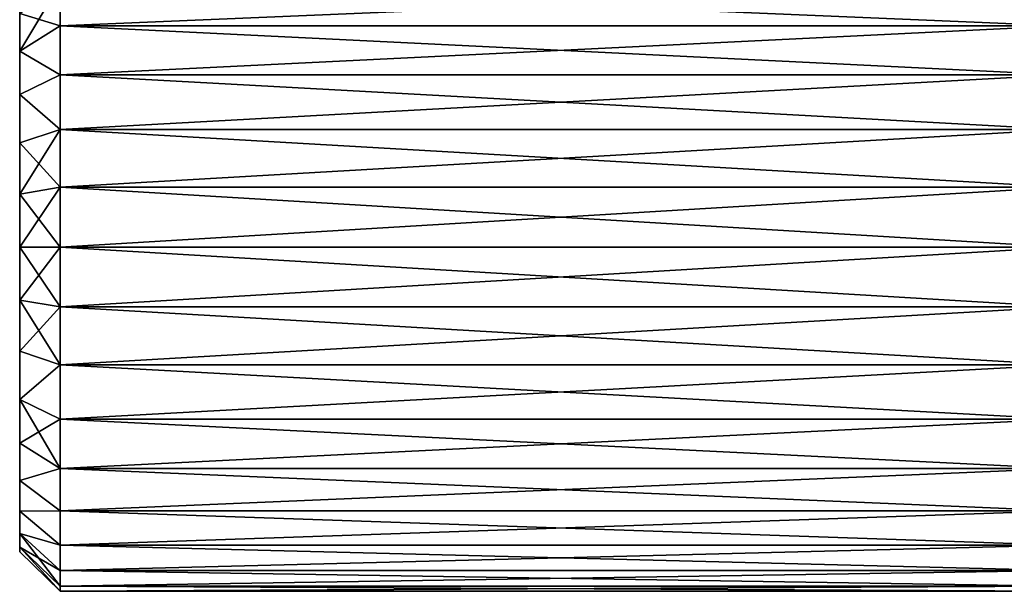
# Model space of a CAD drawing. Extents: x -0.5 to 26.9, y -0.4 to 1.1.
# Tile 2 of 111: x -0.3954 to -0.3408, y -0.398 to -0.3663. Entities that reach past the tile are written whole.
import ezdxf

# ---------------------------------------------------------------- set-up
doc = ezdxf.new("R2010")
doc.units = 0
doc.layers.get('0').update_dxf_attribs({"color": 13, "linetype": 'CONTINUOUS'})

# ---------------------------------------------------------------- blocks, each defined once
blk = doc.blocks.new('GROUP5_1')
for p, q in [((-0.395429, -0.378911, 0.640581), (-0.395429, -0.361982, 0.640581)), ((-0.395429, -0.378911, 0.640581), (-0.395429, -0.362239, 0.63767)), ((-0.395429, -0.378911, 0.640581), (-0.395429, -0.362239, 0.643492)), ((-0.395429, -0.378911, 0.640581), (-0.395429, -0.363003, 0.634848)), ((-0.395429, -0.378911, 0.640581), (-0.395429, -0.363003, 0.646315)), ((-0.395429, -0.378911, 0.640581), (-0.395429, -0.36425, 0.632199)), ((-0.395429, -0.378911, 0.640581), (-0.395429, -0.36425, 0.648963)), ((-0.393187, -0.364266, 0.628413), (-0.395429, -0.368029, 0.62774)), ((-0.393187, -0.366622, 0.62608), (-0.393187, -0.364266, 0.628413)), ((-0.393187, -0.364266, 0.652749), (-0.393187, -0.366622, 0.655083)), ((-0.395429, -0.365942, 0.629806), (-0.395429, -0.368029, 0.62774)), ((-0.395429, -0.378911, 0.640581), (-0.395429, -0.365942, 0.629806)), ((-0.395429, -0.378911, 0.640581), (-0.395429, -0.365942, 0.651356)), ((-0.395429, -0.368029, 0.653423), (-0.395429, -0.365942, 0.651356)), ((-0.393187, -0.366622, 0.655083), (-0.395429, -0.365942, 0.651356)), ((-0.395429, -0.368029, 0.62774), (-0.393187, -0.366622, 0.62608)), ((-0.395429, -0.368029, 0.653423), (-0.393187, -0.366622, 0.655083)), ((-0.393187, -0.366622, 0.62608), (-0.337575, -0.366622, 0.62608)), ((-0.393187, -0.369352, 0.624187), (-0.393187, -0.366622, 0.62608)), ((-0.393187, -0.366622, 0.655083), (-0.337575, -0.366622, 0.655083)), ((-0.393187, -0.366622, 0.655083), (-0.393187, -0.369352, 0.656975)), ((-0.395429, -0.368029, 0.62774), (-0.395429, -0.370446, 0.626063)), ((-0.395429, -0.378911, 0.640581), (-0.395429, -0.368029, 0.62774)), ((-0.395429, -0.378911, 0.640581), (-0.395429, -0.368029, 0.653423)), ((-0.395429, -0.370446, 0.655099), (-0.395429, -0.368029, 0.653423)), ((-0.393187, -0.369352, 0.656975), (-0.395429, -0.368029, 0.653423)), ((-0.395429, -0.370446, 0.626063), (-0.393187, -0.369352, 0.624187)), ((-0.395429, -0.370446, 0.655099), (-0.393187, -0.369352, 0.656975)), ((-0.393187, -0.369352, 0.624187), (-0.337575, -0.369352, 0.624187)), ((-0.393187, -0.372372, 0.622792), (-0.393187, -0.369352, 0.624187)), ((-0.393187, -0.369352, 0.656975), (-0.337575, -0.369352, 0.656975)), ((-0.393187, -0.369352, 0.656975), (-0.393187, -0.372372, 0.65837)), ((-0.395429, -0.370446, 0.626063), (-0.395429, -0.373121, 0.624829)), ((-0.395429, -0.378911, 0.640581), (-0.395429, -0.370446, 0.626063)), ((-0.395429, -0.378911, 0.640581), (-0.395429, -0.370446, 0.655099)), ((-0.395429, -0.373121, 0.656334), (-0.395429, -0.370446, 0.655099)), ((-0.395429, -0.373121, 0.624829), (-0.393187, -0.372372, 0.622792)), ((-0.395429, -0.373121, 0.656334), (-0.393187, -0.372372, 0.65837)), ((-0.393187, -0.372372, 0.622792), (-0.337575, -0.372372, 0.622792)), ((-0.393187, -0.375591, 0.621938), (-0.393187, -0.372372, 0.622792)), ((-0.393187, -0.372372, 0.65837), (-0.337575, -0.372372, 0.65837)), ((-0.393187, -0.372372, 0.65837), (-0.393187, -0.375591, 0.659224)), ((-0.395429, -0.373121, 0.624829), (-0.395429, -0.375971, 0.624072)), ((-0.395429, -0.378911, 0.640581), (-0.395429, -0.373121, 0.624829)), ((-0.395429, -0.378911, 0.640581), (-0.395429, -0.373121, 0.656334)), ((-0.395429, -0.375971, 0.65709), (-0.395429, -0.373121, 0.656334)), ((-0.395429, -0.375971, 0.624072), (-0.393187, -0.375591, 0.621938)), ((-0.395429, -0.375971, 0.65709), (-0.393187, -0.375591, 0.659224)), ((-0.393187, -0.375591, 0.621938), (-0.337575, -0.375591, 0.621938)), ((-0.393187, -0.378911, 0.621651), (-0.393187, -0.375591, 0.621938)), ((-0.393187, -0.375591, 0.659224), (-0.337575, -0.375591, 0.659224)), ((-0.393187, -0.375591, 0.659224), (-0.393187, -0.378911, 0.659511)), ((-0.395429, -0.375971, 0.624072), (-0.395429, -0.378911, 0.623818)), ((-0.395429, -0.378911, 0.640581), (-0.395429, -0.375971, 0.624072)), ((-0.395429, -0.378911, 0.640581), (-0.395429, -0.375971, 0.65709)), ((-0.395429, -0.378911, 0.657345), (-0.395429, -0.375971, 0.65709)), ((-0.395429, -0.381851, 0.65709), (-0.395429, -0.378911, 0.657345)), ((-0.395429, -0.378911, 0.657345), (-0.395429, -0.378911, 0.640581)), ((-0.395429, -0.378911, 0.640581), (-0.395429, -0.381851, 0.65709)), ((-0.395429, -0.378911, 0.640581), (-0.395429, -0.384701, 0.656334)), ((-0.395429, -0.378911, 0.640581), (-0.395429, -0.387376, 0.655099)), ((-0.395429, -0.378911, 0.640581), (-0.395429, -0.389793, 0.653423)), ((-0.395429, -0.378911, 0.640581), (-0.395429, -0.39188, 0.651356)), ((-0.395429, -0.378911, 0.640581), (-0.395429, -0.393572, 0.648963)), ((-0.395429, -0.378911, 0.640581), (-0.395429, -0.394819, 0.646315)), ((-0.395429, -0.378911, 0.640581), (-0.395429, -0.395583, 0.643492)), ((-0.395429, -0.378911, 0.640581), (-0.395429, -0.39584, 0.640581)), ((-0.395429, -0.378911, 0.640581), (-0.395429, -0.395583, 0.63767)), ((-0.395429, -0.378911, 0.640581), (-0.395429, -0.394819, 0.634848)), ((-0.395429, -0.378911, 0.640581), (-0.395429, -0.393572, 0.632199)), ((-0.395429, -0.378911, 0.640581), (-0.395429, -0.39188, 0.629806)), ((-0.395429, -0.378911, 0.640581), (-0.395429, -0.389793, 0.62774)), ((-0.395429, -0.378911, 0.640581), (-0.395429, -0.387376, 0.626063)), ((-0.395429, -0.378911, 0.640581), (-0.395429, -0.384701, 0.624829)), ((-0.395429, -0.378911, 0.640581), (-0.395429, -0.381851, 0.624072)), ((-0.395429, -0.378911, 0.623818), (-0.395429, -0.381851, 0.624072)), ((-0.395429, -0.378911, 0.640581), (-0.395429, -0.378911, 0.623818)), ((-0.393187, -0.378911, 0.659511), (-0.395429, -0.378911, 0.657345)), ((-0.395429, -0.381851, 0.624072), (-0.393187, -0.378911, 0.621651)), ((-0.395429, -0.378911, 0.623818), (-0.393187, -0.378911, 0.621651)), ((-0.337575, -0.378911, 0.659511), (-0.393187, -0.378911, 0.659511)), ((-0.393187, -0.378911, 0.659511), (-0.393187, -0.382231, 0.659224)), ((-0.393187, -0.378911, 0.621651), (-0.337575, -0.378911, 0.621651)), ((-0.393187, -0.382231, 0.621938), (-0.393187, -0.378911, 0.621651)), ((-0.395429, -0.384701, 0.656334), (-0.395429, -0.381851, 0.65709)), ((-0.395429, -0.381851, 0.624072), (-0.395429, -0.384701, 0.624829)), ((-0.395429, -0.381851, 0.65709), (-0.393187, -0.382231, 0.659224)), ((-0.395429, -0.381851, 0.624072), (-0.393187, -0.382231, 0.621938)), ((-0.395429, -0.384701, 0.624829), (-0.393187, -0.382231, 0.621938)), ((-0.393187, -0.382231, 0.659224), (-0.337575, -0.382231, 0.659224)), ((-0.393187, -0.382231, 0.659224), (-0.393187, -0.38545, 0.65837)), ((-0.393187, -0.382231, 0.621938), (-0.337575, -0.382231, 0.621938)), ((-0.393187, -0.38545, 0.622792), (-0.393187, -0.382231, 0.621938)), ((-0.395429, -0.387376, 0.655099), (-0.395429, -0.384701, 0.656334)), ((-0.395429, -0.384701, 0.624829), (-0.395429, -0.387376, 0.626063)), ((-0.395429, -0.384701, 0.656334), (-0.393187, -0.38545, 0.65837)), ((-0.395429, -0.384701, 0.624829), (-0.393187, -0.38545, 0.622792)), ((-0.393187, -0.38545, 0.622792), (-0.395429, -0.387376, 0.626063)), ((-0.393187, -0.38545, 0.65837), (-0.337575, -0.38545, 0.65837)), ((-0.393187, -0.38545, 0.65837), (-0.393187, -0.38847, 0.656975)), ((-0.393187, -0.38545, 0.622792), (-0.337575, -0.38545, 0.622792)), ((-0.393187, -0.38847, 0.624187), (-0.393187, -0.38545, 0.622792)), ((-0.395429, -0.389793, 0.653423), (-0.395429, -0.387376, 0.655099)), ((-0.395429, -0.387376, 0.626063), (-0.395429, -0.389793, 0.62774)), ((-0.395429, -0.387376, 0.655099), (-0.393187, -0.38847, 0.656975)), ((-0.393187, -0.3912, 0.655083), (-0.395429, -0.387376, 0.655099)), ((-0.395429, -0.387376, 0.626063), (-0.393187, -0.38847, 0.624187)), ((-0.393187, -0.38847, 0.624187), (-0.395429, -0.389793, 0.62774)), ((-0.393187, -0.38847, 0.656975), (-0.337575, -0.38847, 0.656975)), ((-0.393187, -0.38847, 0.656975), (-0.393187, -0.3912, 0.655083)), ((-0.393187, -0.38847, 0.624187), (-0.337575, -0.38847, 0.624187)), ((-0.393187, -0.3912, 0.62608), (-0.393187, -0.38847, 0.624187)), ((-0.395429, -0.39188, 0.651356), (-0.395429, -0.389793, 0.653423)), ((-0.395429, -0.389793, 0.62774), (-0.395429, -0.39188, 0.629806)), ((-0.395429, -0.389793, 0.653423), (-0.393187, -0.3912, 0.655083)), ((-0.395429, -0.389793, 0.62774), (-0.393187, -0.3912, 0.62608)), ((-0.393187, -0.3912, 0.62608), (-0.395429, -0.39188, 0.629806)), ((-0.393187, -0.3912, 0.655083), (-0.337575, -0.3912, 0.655083)), ((-0.393187, -0.3912, 0.655083), (-0.393187, -0.393556, 0.652749)), ((-0.393187, -0.3912, 0.62608), (-0.337575, -0.3912, 0.62608)), ((-0.393187, -0.393556, 0.628413), (-0.393187, -0.3912, 0.62608)), ((-0.395429, -0.393572, 0.648963), (-0.395429, -0.39188, 0.651356)), ((-0.395429, -0.39188, 0.629806), (-0.395429, -0.393572, 0.632199)), ((-0.395429, -0.39188, 0.651356), (-0.393187, -0.393556, 0.652749)), ((-0.395429, -0.39188, 0.629806), (-0.393187, -0.393556, 0.628413)), ((-0.393187, -0.393556, 0.628413), (-0.395429, -0.393572, 0.632199)), ((-0.395429, -0.394819, 0.646315), (-0.395429, -0.393572, 0.648963)), ((-0.395429, -0.393572, 0.632199), (-0.395429, -0.394819, 0.634848)), ((-0.395429, -0.393572, 0.648963), (-0.393187, -0.395468, 0.650046)), ((-0.395429, -0.393572, 0.632199), (-0.393187, -0.395468, 0.631116)), ((-0.393187, -0.393556, 0.652749), (-0.337575, -0.393556, 0.652749)), ((-0.393187, -0.393556, 0.652749), (-0.393187, -0.395468, 0.650046)), ((-0.393187, -0.393556, 0.628413), (-0.337575, -0.393556, 0.628413)), ((-0.393187, -0.395468, 0.631116), (-0.393187, -0.393556, 0.628413)), ((-0.395429, -0.395583, 0.643492), (-0.395429, -0.394819, 0.646315)), ((-0.395429, -0.394819, 0.634848), (-0.395429, -0.395583, 0.63767)), ((-0.395429, -0.394819, 0.646315), (-0.393187, -0.396876, 0.647056)), ((-0.393187, -0.397738, 0.643868), (-0.395429, -0.394819, 0.646315)), ((-0.395429, -0.394819, 0.634848), (-0.393187, -0.396876, 0.634107)), ((-0.395429, -0.39584, 0.640581), (-0.395429, -0.395583, 0.643492)), ((-0.395429, -0.395583, 0.63767), (-0.395429, -0.39584, 0.640581)), ((-0.395429, -0.395583, 0.643492), (-0.393187, -0.397738, 0.643868)), ((-0.395429, -0.395583, 0.643492), (-0.393187, -0.398029, 0.640581)), ((-0.395429, -0.395583, 0.63767), (-0.393187, -0.397738, 0.637294)), ((-0.393187, -0.396876, 0.634107), (-0.395429, -0.395583, 0.63767)), ((-0.393187, -0.395468, 0.650046), (-0.337575, -0.395468, 0.650046)), ((-0.393187, -0.395468, 0.650046), (-0.393187, -0.396876, 0.647056)), ((-0.393187, -0.395468, 0.631116), (-0.337575, -0.395468, 0.631116)), ((-0.393187, -0.396876, 0.634107), (-0.393187, -0.395468, 0.631116)), ((-0.395429, -0.39584, 0.640581), (-0.393187, -0.398029, 0.640581)), ((-0.393187, -0.396876, 0.647056), (-0.337575, -0.396876, 0.647056)), ((-0.393187, -0.396876, 0.647056), (-0.393187, -0.397738, 0.643868)), ((-0.393187, -0.396876, 0.634107), (-0.337575, -0.396876, 0.634107)), ((-0.393187, -0.397738, 0.637294), (-0.393187, -0.396876, 0.634107)), ((-0.393187, -0.397738, 0.643868), (-0.337575, -0.397738, 0.643868)), ((-0.393187, -0.397738, 0.643868), (-0.393187, -0.398029, 0.640581)), ((-0.393187, -0.397738, 0.637294), (-0.337575, -0.397738, 0.637294)), ((-0.393187, -0.398029, 0.640581), (-0.393187, -0.397738, 0.637294)), ((-0.393187, -0.398029, 0.640581), (-0.337575, -0.398029, 0.640581))]:
    blk.add_line(p, q)
at = {"color": 7}
mesh = blk.add_polyface(dxfattribs=at)
corners = [(-0.395429, -0.361982, 0.640581), (-0.395429, -0.362239, 0.63767), (-0.395429, -0.378911, 0.640581)]
mesh.append_faces([[corners[k] for k in face] for face in [(0, 1, 2)]], dxfattribs={"color": 7})
mesh = blk.add_polyface(dxfattribs=at)
corners = [(-0.395429, -0.361982, 0.640581), (-0.395429, -0.378911, 0.640581), (-0.395429, -0.362239, 0.643492)]
mesh.append_faces([[corners[k] for k in face] for face in [(0, 1, 2)]], dxfattribs={"color": 7})
mesh = blk.add_polyface(dxfattribs=at)
corners = [(-0.395429, -0.362239, 0.63767), (-0.395429, -0.363003, 0.634848), (-0.395429, -0.378911, 0.640581)]
mesh.append_faces([[corners[k] for k in face] for face in [(0, 1, 2)]], dxfattribs={"color": 7})
mesh = blk.add_polyface(dxfattribs=at)
corners = [(-0.395429, -0.362239, 0.643492), (-0.395429, -0.378911, 0.640581), (-0.395429, -0.363003, 0.646315)]
mesh.append_faces([[corners[k] for k in face] for face in [(0, 1, 2)]], dxfattribs={"color": 7})
mesh = blk.add_polyface(dxfattribs=at)
corners = [(-0.395429, -0.363003, 0.634848), (-0.395429, -0.36425, 0.632199), (-0.395429, -0.378911, 0.640581)]
mesh.append_faces([[corners[k] for k in face] for face in [(0, 1, 2)]], dxfattribs={"color": 7})
mesh = blk.add_polyface(dxfattribs=at)
corners = [(-0.395429, -0.363003, 0.646315), (-0.395429, -0.378911, 0.640581), (-0.395429, -0.36425, 0.648963)]
mesh.append_faces([[corners[k] for k in face] for face in [(0, 1, 2)]], dxfattribs={"color": 7})
mesh = blk.add_polyface(dxfattribs=at)
corners = [(-0.395429, -0.36425, 0.632199), (-0.395429, -0.365942, 0.629806), (-0.395429, -0.378911, 0.640581)]
mesh.append_faces([[corners[k] for k in face] for face in [(0, 1, 2)]], dxfattribs={"color": 7})
mesh = blk.add_polyface(dxfattribs=at)
corners = [(-0.395429, -0.36425, 0.648963), (-0.395429, -0.378911, 0.640581), (-0.395429, -0.365942, 0.651356)]
mesh.append_faces([[corners[k] for k in face] for face in [(0, 1, 2)]], dxfattribs={"color": 7})
mesh = blk.add_polyface(dxfattribs=at)
corners = [(-0.393187, -0.364266, 0.628413), (-0.395429, -0.368029, 0.62774), (-0.395429, -0.365942, 0.629806)]
mesh.append_faces([[corners[k] for k in face] for face in [(0, 1, 2)]], dxfattribs={"color": 7})
mesh = blk.add_polyface(dxfattribs=at)
corners = [(-0.393187, -0.364266, 0.628413), (-0.393187, -0.366622, 0.62608), (-0.395429, -0.368029, 0.62774)]
mesh.append_faces([[corners[k] for k in face] for face in [(0, 1, 2)]], dxfattribs={"color": 7})
mesh = blk.add_polyface(dxfattribs=at)
corners = [(-0.393187, -0.364266, 0.652749), (-0.395429, -0.365942, 0.651356), (-0.393187, -0.366622, 0.655083)]
mesh.append_faces([[corners[k] for k in face] for face in [(0, 1, 2)]], dxfattribs={"color": 7})
mesh = blk.add_polyface(dxfattribs=at)
corners = [(-0.337575, -0.364266, 0.628413), (-0.393187, -0.366622, 0.62608), (-0.393187, -0.364266, 0.628413), (-0.337575, -0.366622, 0.62608)]
mesh.append_faces([[corners[k] for k in face] for face in [(0, 1, 2), (1, 0, 3)]], dxfattribs={"vtx0": -1, "color": 7})
mesh = blk.add_polyface(dxfattribs=at)
corners = [(-0.337575, -0.366622, 0.655083), (-0.393187, -0.364266, 0.652749), (-0.393187, -0.366622, 0.655083), (-0.337575, -0.364266, 0.652749)]
mesh.append_faces([[corners[k] for k in face] for face in [(0, 1, 2), (1, 0, 3)]], dxfattribs={"vtx0": -1, "color": 7})
mesh = blk.add_polyface(dxfattribs=at)
corners = [(-0.395429, -0.365942, 0.629806), (-0.395429, -0.368029, 0.62774), (-0.395429, -0.378911, 0.640581)]
mesh.append_faces([[corners[k] for k in face] for face in [(0, 1, 2)]], dxfattribs={"color": 7})
mesh = blk.add_polyface(dxfattribs=at)
corners = [(-0.395429, -0.365942, 0.651356), (-0.395429, -0.378911, 0.640581), (-0.395429, -0.368029, 0.653423)]
mesh.append_faces([[corners[k] for k in face] for face in [(0, 1, 2)]], dxfattribs={"color": 7})
mesh = blk.add_polyface(dxfattribs=at)
corners = [(-0.395429, -0.365942, 0.651356), (-0.395429, -0.368029, 0.653423), (-0.393187, -0.366622, 0.655083)]
mesh.append_faces([[corners[k] for k in face] for face in [(0, 1, 2)]], dxfattribs={"color": 7})
mesh = blk.add_polyface(dxfattribs=at)
corners = [(-0.395429, -0.368029, 0.62774), (-0.393187, -0.369352, 0.624187), (-0.395429, -0.370446, 0.626063), (-0.393187, -0.366622, 0.62608)]
mesh.append_faces([[corners[k] for k in face] for face in [(0, 1, 2), (1, 0, 3)]], dxfattribs={"vtx0": -1, "color": 7})
mesh = blk.add_polyface(dxfattribs=at)
corners = [(-0.393187, -0.366622, 0.655083), (-0.395429, -0.368029, 0.653423), (-0.393187, -0.369352, 0.656975)]
mesh.append_faces([[corners[k] for k in face] for face in [(0, 1, 2)]], dxfattribs={"color": 7})
mesh = blk.add_polyface(dxfattribs=at)
corners = [(-0.337575, -0.366622, 0.62608), (-0.393187, -0.369352, 0.624187), (-0.393187, -0.366622, 0.62608), (-0.337575, -0.369352, 0.624187)]
mesh.append_faces([[corners[k] for k in face] for face in [(0, 1, 2), (1, 0, 3)]], dxfattribs={"vtx0": -1, "color": 7})
mesh = blk.add_polyface(dxfattribs=at)
corners = [(-0.337575, -0.369352, 0.656975), (-0.393187, -0.366622, 0.655083), (-0.393187, -0.369352, 0.656975), (-0.337575, -0.366622, 0.655083)]
mesh.append_faces([[corners[k] for k in face] for face in [(0, 1, 2), (1, 0, 3)]], dxfattribs={"vtx0": -1, "color": 7})
mesh = blk.add_polyface(dxfattribs=at)
corners = [(-0.395429, -0.368029, 0.62774), (-0.395429, -0.370446, 0.626063), (-0.395429, -0.378911, 0.640581)]
mesh.append_faces([[corners[k] for k in face] for face in [(0, 1, 2)]], dxfattribs={"color": 7})
mesh = blk.add_polyface(dxfattribs=at)
corners = [(-0.395429, -0.368029, 0.653423), (-0.395429, -0.378911, 0.640581), (-0.395429, -0.370446, 0.655099)]
mesh.append_faces([[corners[k] for k in face] for face in [(0, 1, 2)]], dxfattribs={"color": 7})
mesh = blk.add_polyface(dxfattribs=at)
corners = [(-0.395429, -0.368029, 0.653423), (-0.395429, -0.370446, 0.655099), (-0.393187, -0.369352, 0.656975)]
mesh.append_faces([[corners[k] for k in face] for face in [(0, 1, 2)]], dxfattribs={"color": 7})
mesh = blk.add_polyface(dxfattribs=at)
corners = [(-0.395429, -0.370446, 0.626063), (-0.393187, -0.372372, 0.622792), (-0.395429, -0.373121, 0.624829), (-0.393187, -0.369352, 0.624187)]
mesh.append_faces([[corners[k] for k in face] for face in [(0, 1, 2), (1, 0, 3)]], dxfattribs={"vtx0": -1, "color": 7})
mesh = blk.add_polyface(dxfattribs=at)
corners = [(-0.393187, -0.372372, 0.65837), (-0.395429, -0.370446, 0.655099), (-0.395429, -0.373121, 0.656334), (-0.393187, -0.369352, 0.656975)]
mesh.append_faces([[corners[k] for k in face] for face in [(0, 1, 2), (1, 0, 3)]], dxfattribs={"vtx0": -1, "color": 7})
mesh = blk.add_polyface(dxfattribs=at)
corners = [(-0.337575, -0.369352, 0.624187), (-0.393187, -0.372372, 0.622792), (-0.393187, -0.369352, 0.624187), (-0.337575, -0.372372, 0.622792)]
mesh.append_faces([[corners[k] for k in face] for face in [(0, 1, 2), (1, 0, 3)]], dxfattribs={"vtx0": -1, "color": 7})
mesh = blk.add_polyface(dxfattribs=at)
corners = [(-0.337575, -0.372372, 0.65837), (-0.393187, -0.369352, 0.656975), (-0.393187, -0.372372, 0.65837), (-0.337575, -0.369352, 0.656975)]
mesh.append_faces([[corners[k] for k in face] for face in [(0, 1, 2), (1, 0, 3)]], dxfattribs={"vtx0": -1, "color": 7})
mesh = blk.add_polyface(dxfattribs=at)
corners = [(-0.395429, -0.370446, 0.626063), (-0.395429, -0.373121, 0.624829), (-0.395429, -0.378911, 0.640581)]
mesh.append_faces([[corners[k] for k in face] for face in [(0, 1, 2)]], dxfattribs={"color": 7})
mesh = blk.add_polyface(dxfattribs=at)
corners = [(-0.395429, -0.370446, 0.655099), (-0.395429, -0.378911, 0.640581), (-0.395429, -0.373121, 0.656334)]
mesh.append_faces([[corners[k] for k in face] for face in [(0, 1, 2)]], dxfattribs={"color": 7})
mesh = blk.add_polyface(dxfattribs=at)
corners = [(-0.393187, -0.372372, 0.622792), (-0.395429, -0.375971, 0.624072), (-0.395429, -0.373121, 0.624829), (-0.393187, -0.375591, 0.621938)]
mesh.append_faces([[corners[k] for k in face] for face in [(0, 1, 2), (1, 0, 3)]], dxfattribs={"vtx0": -1, "color": 7})
mesh = blk.add_polyface(dxfattribs=at)
corners = [(-0.393187, -0.375591, 0.659224), (-0.395429, -0.373121, 0.656334), (-0.395429, -0.375971, 0.65709), (-0.393187, -0.372372, 0.65837)]
mesh.append_faces([[corners[k] for k in face] for face in [(0, 1, 2), (1, 0, 3)]], dxfattribs={"vtx0": -1, "color": 7})
mesh = blk.add_polyface(dxfattribs=at)
corners = [(-0.337575, -0.372372, 0.622792), (-0.393187, -0.375591, 0.621938), (-0.393187, -0.372372, 0.622792), (-0.337575, -0.375591, 0.621938)]
mesh.append_faces([[corners[k] for k in face] for face in [(0, 1, 2), (1, 0, 3)]], dxfattribs={"vtx0": -1, "color": 7})
mesh = blk.add_polyface(dxfattribs=at)
corners = [(-0.337575, -0.375591, 0.659224), (-0.393187, -0.372372, 0.65837), (-0.393187, -0.375591, 0.659224), (-0.337575, -0.372372, 0.65837)]
mesh.append_faces([[corners[k] for k in face] for face in [(0, 1, 2), (1, 0, 3)]], dxfattribs={"vtx0": -1, "color": 7})
mesh = blk.add_polyface(dxfattribs=at)
corners = [(-0.395429, -0.373121, 0.624829), (-0.395429, -0.375971, 0.624072), (-0.395429, -0.378911, 0.640581)]
mesh.append_faces([[corners[k] for k in face] for face in [(0, 1, 2)]], dxfattribs={"color": 7})
mesh = blk.add_polyface(dxfattribs=at)
corners = [(-0.395429, -0.373121, 0.656334), (-0.395429, -0.378911, 0.640581), (-0.395429, -0.375971, 0.65709)]
mesh.append_faces([[corners[k] for k in face] for face in [(0, 1, 2)]], dxfattribs={"color": 7})
mesh = blk.add_polyface(dxfattribs=at)
corners = [(-0.393187, -0.375591, 0.621938), (-0.395429, -0.378911, 0.623818), (-0.395429, -0.375971, 0.624072), (-0.393187, -0.378911, 0.621651)]
mesh.append_faces([[corners[k] for k in face] for face in [(0, 1, 2), (1, 0, 3)]], dxfattribs={"vtx0": -1, "color": 7})
mesh = blk.add_polyface(dxfattribs=at)
corners = [(-0.393187, -0.378911, 0.659511), (-0.395429, -0.375971, 0.65709), (-0.395429, -0.378911, 0.657345), (-0.393187, -0.375591, 0.659224)]
mesh.append_faces([[corners[k] for k in face] for face in [(0, 1, 2), (1, 0, 3)]], dxfattribs={"vtx0": -1, "color": 7})
mesh = blk.add_polyface(dxfattribs=at)
corners = [(-0.337575, -0.375591, 0.621938), (-0.393187, -0.378911, 0.621651), (-0.393187, -0.375591, 0.621938), (-0.337575, -0.378911, 0.621651)]
mesh.append_faces([[corners[k] for k in face] for face in [(0, 1, 2), (1, 0, 3)]], dxfattribs={"vtx0": -1, "color": 7})
mesh = blk.add_polyface(dxfattribs=at)
corners = [(-0.337575, -0.378911, 0.659511), (-0.393187, -0.375591, 0.659224), (-0.393187, -0.378911, 0.659511), (-0.337575, -0.375591, 0.659224)]
mesh.append_faces([[corners[k] for k in face] for face in [(0, 1, 2), (1, 0, 3)]], dxfattribs={"vtx0": -1, "color": 7})
mesh = blk.add_polyface(dxfattribs=at)
corners = [(-0.395429, -0.375971, 0.624072), (-0.395429, -0.378911, 0.623818), (-0.395429, -0.378911, 0.640581)]
mesh.append_faces([[corners[k] for k in face] for face in [(0, 1, 2)]], dxfattribs={"color": 7})
mesh = blk.add_polyface(dxfattribs=at)
corners = [(-0.395429, -0.375971, 0.65709), (-0.395429, -0.378911, 0.640581), (-0.395429, -0.378911, 0.657345)]
mesh.append_faces([[corners[k] for k in face] for face in [(0, 1, 2)]], dxfattribs={"color": 7})
mesh = blk.add_polyface(dxfattribs=at)
corners = [(-0.395429, -0.378911, 0.640581), (-0.395429, -0.381851, 0.65709), (-0.395429, -0.378911, 0.657345)]
mesh.append_faces([[corners[k] for k in face] for face in [(0, 1, 2)]], dxfattribs={"color": 7})
mesh = blk.add_polyface(dxfattribs=at)
corners = [(-0.395429, -0.378911, 0.640581), (-0.395429, -0.384701, 0.656334), (-0.395429, -0.381851, 0.65709)]
mesh.append_faces([[corners[k] for k in face] for face in [(0, 1, 2)]], dxfattribs={"color": 7})
mesh = blk.add_polyface(dxfattribs=at)
corners = [(-0.395429, -0.378911, 0.640581), (-0.395429, -0.387376, 0.655099), (-0.395429, -0.384701, 0.656334)]
mesh.append_faces([[corners[k] for k in face] for face in [(0, 1, 2)]], dxfattribs={"color": 7})
mesh = blk.add_polyface(dxfattribs=at)
corners = [(-0.395429, -0.378911, 0.640581), (-0.395429, -0.389793, 0.653423), (-0.395429, -0.387376, 0.655099)]
mesh.append_faces([[corners[k] for k in face] for face in [(0, 1, 2)]], dxfattribs={"color": 7})
mesh = blk.add_polyface(dxfattribs=at)
corners = [(-0.395429, -0.378911, 0.640581), (-0.395429, -0.39188, 0.651356), (-0.395429, -0.389793, 0.653423)]
mesh.append_faces([[corners[k] for k in face] for face in [(0, 1, 2)]], dxfattribs={"color": 7})
mesh = blk.add_polyface(dxfattribs=at)
corners = [(-0.395429, -0.378911, 0.640581), (-0.395429, -0.393572, 0.648963), (-0.395429, -0.39188, 0.651356)]
mesh.append_faces([[corners[k] for k in face] for face in [(0, 1, 2)]], dxfattribs={"color": 7})
mesh = blk.add_polyface(dxfattribs=at)
corners = [(-0.395429, -0.378911, 0.640581), (-0.395429, -0.394819, 0.646315), (-0.395429, -0.393572, 0.648963)]
mesh.append_faces([[corners[k] for k in face] for face in [(0, 1, 2)]], dxfattribs={"color": 7})
mesh = blk.add_polyface(dxfattribs=at)
corners = [(-0.395429, -0.378911, 0.640581), (-0.395429, -0.395583, 0.643492), (-0.395429, -0.394819, 0.646315)]
mesh.append_faces([[corners[k] for k in face] for face in [(0, 1, 2)]], dxfattribs={"color": 7})
mesh = blk.add_polyface(dxfattribs=at)
corners = [(-0.395429, -0.378911, 0.640581), (-0.395429, -0.39584, 0.640581), (-0.395429, -0.395583, 0.643492)]
mesh.append_faces([[corners[k] for k in face] for face in [(0, 1, 2)]], dxfattribs={"color": 7})
mesh = blk.add_polyface(dxfattribs=at)
corners = [(-0.395429, -0.378911, 0.640581), (-0.395429, -0.395583, 0.63767), (-0.395429, -0.39584, 0.640581)]
mesh.append_faces([[corners[k] for k in face] for face in [(0, 1, 2)]], dxfattribs={"color": 7})
mesh = blk.add_polyface(dxfattribs=at)
corners = [(-0.395429, -0.378911, 0.640581), (-0.395429, -0.394819, 0.634848), (-0.395429, -0.395583, 0.63767)]
mesh.append_faces([[corners[k] for k in face] for face in [(0, 1, 2)]], dxfattribs={"color": 7})
mesh = blk.add_polyface(dxfattribs=at)
corners = [(-0.395429, -0.378911, 0.640581), (-0.395429, -0.393572, 0.632199), (-0.395429, -0.394819, 0.634848)]
mesh.append_faces([[corners[k] for k in face] for face in [(0, 1, 2)]], dxfattribs={"color": 7})
mesh = blk.add_polyface(dxfattribs=at)
corners = [(-0.395429, -0.378911, 0.640581), (-0.395429, -0.39188, 0.629806), (-0.395429, -0.393572, 0.632199)]
mesh.append_faces([[corners[k] for k in face] for face in [(0, 1, 2)]], dxfattribs={"color": 7})
mesh = blk.add_polyface(dxfattribs=at)
corners = [(-0.395429, -0.378911, 0.640581), (-0.395429, -0.389793, 0.62774), (-0.395429, -0.39188, 0.629806)]
mesh.append_faces([[corners[k] for k in face] for face in [(0, 1, 2)]], dxfattribs={"color": 7})
mesh = blk.add_polyface(dxfattribs=at)
corners = [(-0.395429, -0.378911, 0.640581), (-0.395429, -0.387376, 0.626063), (-0.395429, -0.389793, 0.62774)]
mesh.append_faces([[corners[k] for k in face] for face in [(0, 1, 2)]], dxfattribs={"color": 7})
mesh = blk.add_polyface(dxfattribs=at)
corners = [(-0.395429, -0.378911, 0.640581), (-0.395429, -0.384701, 0.624829), (-0.395429, -0.387376, 0.626063)]
mesh.append_faces([[corners[k] for k in face] for face in [(0, 1, 2)]], dxfattribs={"color": 7})
mesh = blk.add_polyface(dxfattribs=at)
corners = [(-0.395429, -0.378911, 0.640581), (-0.395429, -0.381851, 0.624072), (-0.395429, -0.384701, 0.624829)]
mesh.append_faces([[corners[k] for k in face] for face in [(0, 1, 2)]], dxfattribs={"color": 7})
mesh = blk.add_polyface(dxfattribs=at)
corners = [(-0.395429, -0.378911, 0.623818), (-0.395429, -0.381851, 0.624072), (-0.395429, -0.378911, 0.640581)]
mesh.append_faces([[corners[k] for k in face] for face in [(0, 1, 2)]], dxfattribs={"color": 7})
mesh = blk.add_polyface(dxfattribs=at)
corners = [(-0.393187, -0.382231, 0.659224), (-0.395429, -0.378911, 0.657345), (-0.395429, -0.381851, 0.65709), (-0.393187, -0.378911, 0.659511)]
mesh.append_faces([[corners[k] for k in face] for face in [(0, 1, 2), (1, 0, 3)]], dxfattribs={"vtx0": -1, "color": 7})
mesh = blk.add_polyface(dxfattribs=at)
corners = [(-0.393187, -0.382231, 0.621938), (-0.395429, -0.381851, 0.624072), (-0.393187, -0.378911, 0.621651)]
mesh.append_faces([[corners[k] for k in face] for face in [(0, 1, 2)]], dxfattribs={"color": 7})
mesh = blk.add_polyface(dxfattribs=at)
corners = [(-0.393187, -0.378911, 0.621651), (-0.395429, -0.381851, 0.624072), (-0.395429, -0.378911, 0.623818)]
mesh.append_faces([[corners[k] for k in face] for face in [(0, 1, 2)]], dxfattribs={"color": 7})
mesh = blk.add_polyface(dxfattribs=at)
corners = [(-0.337575, -0.382231, 0.659224), (-0.393187, -0.378911, 0.659511), (-0.393187, -0.382231, 0.659224), (-0.337575, -0.378911, 0.659511)]
mesh.append_faces([[corners[k] for k in face] for face in [(0, 1, 2), (1, 0, 3)]], dxfattribs={"vtx0": -1, "color": 7})
mesh = blk.add_polyface(dxfattribs=at)
corners = [(-0.337575, -0.378911, 0.621651), (-0.393187, -0.382231, 0.621938), (-0.393187, -0.378911, 0.621651), (-0.337575, -0.382231, 0.621938)]
mesh.append_faces([[corners[k] for k in face] for face in [(0, 1, 2), (1, 0, 3)]], dxfattribs={"vtx0": -1, "color": 7})
mesh = blk.add_polyface(dxfattribs=at)
corners = [(-0.393187, -0.38545, 0.65837), (-0.395429, -0.381851, 0.65709), (-0.395429, -0.384701, 0.656334), (-0.393187, -0.382231, 0.659224)]
mesh.append_faces([[corners[k] for k in face] for face in [(0, 1, 2), (1, 0, 3)]], dxfattribs={"vtx0": -1, "color": 7})
mesh = blk.add_polyface(dxfattribs=at)
corners = [(-0.393187, -0.382231, 0.621938), (-0.395429, -0.384701, 0.624829), (-0.395429, -0.381851, 0.624072)]
mesh.append_faces([[corners[k] for k in face] for face in [(0, 1, 2)]], dxfattribs={"color": 7})
mesh = blk.add_polyface(dxfattribs=at)
corners = [(-0.393187, -0.38545, 0.622792), (-0.395429, -0.384701, 0.624829), (-0.393187, -0.382231, 0.621938)]
mesh.append_faces([[corners[k] for k in face] for face in [(0, 1, 2)]], dxfattribs={"color": 7})
mesh = blk.add_polyface(dxfattribs=at)
corners = [(-0.337575, -0.38545, 0.65837), (-0.393187, -0.382231, 0.659224), (-0.393187, -0.38545, 0.65837), (-0.337575, -0.382231, 0.659224)]
mesh.append_faces([[corners[k] for k in face] for face in [(0, 1, 2), (1, 0, 3)]], dxfattribs={"vtx0": -1, "color": 7})
mesh = blk.add_polyface(dxfattribs=at)
corners = [(-0.337575, -0.382231, 0.621938), (-0.393187, -0.38545, 0.622792), (-0.393187, -0.382231, 0.621938), (-0.337575, -0.38545, 0.622792)]
mesh.append_faces([[corners[k] for k in face] for face in [(0, 1, 2), (1, 0, 3)]], dxfattribs={"vtx0": -1, "color": 7})
mesh = blk.add_polyface(dxfattribs=at)
corners = [(-0.393187, -0.38545, 0.65837), (-0.395429, -0.387376, 0.655099), (-0.393187, -0.38847, 0.656975), (-0.395429, -0.384701, 0.656334)]
mesh.append_faces([[corners[k] for k in face] for face in [(0, 1, 2), (1, 0, 3)]], dxfattribs={"vtx0": -1, "color": 7})
mesh = blk.add_polyface(dxfattribs=at)
corners = [(-0.395429, -0.384701, 0.624829), (-0.393187, -0.38545, 0.622792), (-0.395429, -0.387376, 0.626063)]
mesh.append_faces([[corners[k] for k in face] for face in [(0, 1, 2)]], dxfattribs={"color": 7})
mesh = blk.add_polyface(dxfattribs=at)
corners = [(-0.393187, -0.38545, 0.622792), (-0.393187, -0.38847, 0.624187), (-0.395429, -0.387376, 0.626063)]
mesh.append_faces([[corners[k] for k in face] for face in [(0, 1, 2)]], dxfattribs={"color": 7})
mesh = blk.add_polyface(dxfattribs=at)
corners = [(-0.337575, -0.38847, 0.656975), (-0.393187, -0.38545, 0.65837), (-0.393187, -0.38847, 0.656975), (-0.337575, -0.38545, 0.65837)]
mesh.append_faces([[corners[k] for k in face] for face in [(0, 1, 2), (1, 0, 3)]], dxfattribs={"vtx0": -1, "color": 7})
mesh = blk.add_polyface(dxfattribs=at)
corners = [(-0.337575, -0.38545, 0.622792), (-0.393187, -0.38847, 0.624187), (-0.393187, -0.38545, 0.622792), (-0.337575, -0.38847, 0.624187)]
mesh.append_faces([[corners[k] for k in face] for face in [(0, 1, 2), (1, 0, 3)]], dxfattribs={"vtx0": -1, "color": 7})
mesh = blk.add_polyface(dxfattribs=at)
corners = [(-0.395429, -0.387376, 0.655099), (-0.395429, -0.389793, 0.653423), (-0.393187, -0.3912, 0.655083)]
mesh.append_faces([[corners[k] for k in face] for face in [(0, 1, 2)]], dxfattribs={"color": 7})
mesh = blk.add_polyface(dxfattribs=at)
corners = [(-0.395429, -0.387376, 0.655099), (-0.393187, -0.3912, 0.655083), (-0.393187, -0.38847, 0.656975)]
mesh.append_faces([[corners[k] for k in face] for face in [(0, 1, 2)]], dxfattribs={"color": 7})
mesh = blk.add_polyface(dxfattribs=at)
corners = [(-0.395429, -0.387376, 0.626063), (-0.393187, -0.38847, 0.624187), (-0.395429, -0.389793, 0.62774)]
mesh.append_faces([[corners[k] for k in face] for face in [(0, 1, 2)]], dxfattribs={"color": 7})
mesh = blk.add_polyface(dxfattribs=at)
corners = [(-0.393187, -0.38847, 0.624187), (-0.393187, -0.3912, 0.62608), (-0.395429, -0.389793, 0.62774)]
mesh.append_faces([[corners[k] for k in face] for face in [(0, 1, 2)]], dxfattribs={"color": 7})
mesh = blk.add_polyface(dxfattribs=at)
corners = [(-0.337575, -0.3912, 0.655083), (-0.393187, -0.38847, 0.656975), (-0.393187, -0.3912, 0.655083), (-0.337575, -0.38847, 0.656975)]
mesh.append_faces([[corners[k] for k in face] for face in [(0, 1, 2), (1, 0, 3)]], dxfattribs={"vtx0": -1, "color": 7})
mesh = blk.add_polyface(dxfattribs=at)
corners = [(-0.337575, -0.38847, 0.624187), (-0.393187, -0.3912, 0.62608), (-0.393187, -0.38847, 0.624187), (-0.337575, -0.3912, 0.62608)]
mesh.append_faces([[corners[k] for k in face] for face in [(0, 1, 2), (1, 0, 3)]], dxfattribs={"vtx0": -1, "color": 7})
mesh = blk.add_polyface(dxfattribs=at)
corners = [(-0.393187, -0.3912, 0.655083), (-0.395429, -0.39188, 0.651356), (-0.393187, -0.393556, 0.652749), (-0.395429, -0.389793, 0.653423)]
mesh.append_faces([[corners[k] for k in face] for face in [(0, 1, 2), (1, 0, 3)]], dxfattribs={"vtx0": -1, "color": 7})
mesh = blk.add_polyface(dxfattribs=at)
corners = [(-0.395429, -0.389793, 0.62774), (-0.393187, -0.3912, 0.62608), (-0.395429, -0.39188, 0.629806)]
mesh.append_faces([[corners[k] for k in face] for face in [(0, 1, 2)]], dxfattribs={"color": 7})
mesh = blk.add_polyface(dxfattribs=at)
corners = [(-0.393187, -0.3912, 0.62608), (-0.393187, -0.393556, 0.628413), (-0.395429, -0.39188, 0.629806)]
mesh.append_faces([[corners[k] for k in face] for face in [(0, 1, 2)]], dxfattribs={"color": 7})
mesh = blk.add_polyface(dxfattribs=at)
corners = [(-0.337575, -0.393556, 0.652749), (-0.393187, -0.3912, 0.655083), (-0.393187, -0.393556, 0.652749), (-0.337575, -0.3912, 0.655083)]
mesh.append_faces([[corners[k] for k in face] for face in [(0, 1, 2), (1, 0, 3)]], dxfattribs={"vtx0": -1, "color": 7})
mesh = blk.add_polyface(dxfattribs=at)
corners = [(-0.337575, -0.3912, 0.62608), (-0.393187, -0.393556, 0.628413), (-0.393187, -0.3912, 0.62608), (-0.337575, -0.393556, 0.628413)]
mesh.append_faces([[corners[k] for k in face] for face in [(0, 1, 2), (1, 0, 3)]], dxfattribs={"vtx0": -1, "color": 7})
mesh = blk.add_polyface(dxfattribs=at)
corners = [(-0.393187, -0.393556, 0.652749), (-0.395429, -0.393572, 0.648963), (-0.393187, -0.395468, 0.650046), (-0.395429, -0.39188, 0.651356)]
mesh.append_faces([[corners[k] for k in face] for face in [(0, 1, 2), (1, 0, 3)]], dxfattribs={"vtx0": -1, "color": 7})
mesh = blk.add_polyface(dxfattribs=at)
corners = [(-0.395429, -0.39188, 0.629806), (-0.393187, -0.393556, 0.628413), (-0.395429, -0.393572, 0.632199)]
mesh.append_faces([[corners[k] for k in face] for face in [(0, 1, 2)]], dxfattribs={"color": 7})
mesh = blk.add_polyface(dxfattribs=at)
corners = [(-0.393187, -0.393556, 0.628413), (-0.393187, -0.395468, 0.631116), (-0.395429, -0.393572, 0.632199)]
mesh.append_faces([[corners[k] for k in face] for face in [(0, 1, 2)]], dxfattribs={"color": 7})
mesh = blk.add_polyface(dxfattribs=at)
corners = [(-0.393187, -0.395468, 0.650046), (-0.395429, -0.394819, 0.646315), (-0.393187, -0.396876, 0.647056), (-0.395429, -0.393572, 0.648963)]
mesh.append_faces([[corners[k] for k in face] for face in [(0, 1, 2), (1, 0, 3)]], dxfattribs={"vtx0": -1, "color": 7})
mesh = blk.add_polyface(dxfattribs=at)
corners = [(-0.395429, -0.394819, 0.634848), (-0.393187, -0.395468, 0.631116), (-0.393187, -0.396876, 0.634107), (-0.395429, -0.393572, 0.632199)]
mesh.append_faces([[corners[k] for k in face] for face in [(0, 1, 2), (1, 0, 3)]], dxfattribs={"vtx0": -1, "color": 7})
mesh = blk.add_polyface(dxfattribs=at)
corners = [(-0.337575, -0.393556, 0.652749), (-0.393187, -0.395468, 0.650046), (-0.337575, -0.395468, 0.650046), (-0.393187, -0.393556, 0.652749)]
mesh.append_faces([[corners[k] for k in face] for face in [(0, 1, 2), (1, 0, 3)]], dxfattribs={"vtx0": -1, "color": 7})
mesh = blk.add_polyface(dxfattribs=at)
corners = [(-0.337575, -0.395468, 0.631116), (-0.393187, -0.393556, 0.628413), (-0.337575, -0.393556, 0.628413), (-0.393187, -0.395468, 0.631116)]
mesh.append_faces([[corners[k] for k in face] for face in [(0, 1, 2), (1, 0, 3)]], dxfattribs={"vtx0": -1, "color": 7})
mesh = blk.add_polyface(dxfattribs=at)
corners = [(-0.395429, -0.394819, 0.646315), (-0.395429, -0.395583, 0.643492), (-0.393187, -0.397738, 0.643868)]
mesh.append_faces([[corners[k] for k in face] for face in [(0, 1, 2)]], dxfattribs={"color": 7})
mesh = blk.add_polyface(dxfattribs=at)
corners = [(-0.395429, -0.394819, 0.646315), (-0.393187, -0.397738, 0.643868), (-0.393187, -0.396876, 0.647056)]
mesh.append_faces([[corners[k] for k in face] for face in [(0, 1, 2)]], dxfattribs={"color": 7})
mesh = blk.add_polyface(dxfattribs=at)
corners = [(-0.395429, -0.394819, 0.634848), (-0.393187, -0.396876, 0.634107), (-0.395429, -0.395583, 0.63767)]
mesh.append_faces([[corners[k] for k in face] for face in [(0, 1, 2)]], dxfattribs={"color": 7})
mesh = blk.add_polyface(dxfattribs=at)
corners = [(-0.393187, -0.397738, 0.643868), (-0.395429, -0.395583, 0.643492), (-0.393187, -0.398029, 0.640581)]
mesh.append_faces([[corners[k] for k in face] for face in [(0, 1, 2)]], dxfattribs={"color": 7})
mesh = blk.add_polyface(dxfattribs=at)
corners = [(-0.395429, -0.395583, 0.643492), (-0.395429, -0.39584, 0.640581), (-0.393187, -0.398029, 0.640581)]
mesh.append_faces([[corners[k] for k in face] for face in [(0, 1, 2)]], dxfattribs={"color": 7})
mesh = blk.add_polyface(dxfattribs=at)
corners = [(-0.393187, -0.398029, 0.640581), (-0.395429, -0.395583, 0.63767), (-0.393187, -0.397738, 0.637294), (-0.395429, -0.39584, 0.640581)]
mesh.append_faces([[corners[k] for k in face] for face in [(0, 1, 2), (1, 0, 3)]], dxfattribs={"vtx0": -1, "color": 7})
mesh = blk.add_polyface(dxfattribs=at)
corners = [(-0.395429, -0.395583, 0.63767), (-0.393187, -0.396876, 0.634107), (-0.393187, -0.397738, 0.637294)]
mesh.append_faces([[corners[k] for k in face] for face in [(0, 1, 2)]], dxfattribs={"color": 7})
mesh = blk.add_polyface(dxfattribs=at)
corners = [(-0.337575, -0.395468, 0.650046), (-0.393187, -0.396876, 0.647056), (-0.337575, -0.396876, 0.647056), (-0.393187, -0.395468, 0.650046)]
mesh.append_faces([[corners[k] for k in face] for face in [(0, 1, 2), (1, 0, 3)]], dxfattribs={"vtx0": -1, "color": 7})
mesh = blk.add_polyface(dxfattribs=at)
corners = [(-0.337575, -0.396876, 0.634107), (-0.393187, -0.395468, 0.631116), (-0.337575, -0.395468, 0.631116), (-0.393187, -0.396876, 0.634107)]
mesh.append_faces([[corners[k] for k in face] for face in [(0, 1, 2), (1, 0, 3)]], dxfattribs={"vtx0": -1, "color": 7})
mesh = blk.add_polyface(dxfattribs=at)
corners = [(-0.337575, -0.396876, 0.647056), (-0.393187, -0.397738, 0.643868), (-0.337575, -0.397738, 0.643868), (-0.393187, -0.396876, 0.647056)]
mesh.append_faces([[corners[k] for k in face] for face in [(0, 1, 2), (1, 0, 3)]], dxfattribs={"vtx0": -1, "color": 7})
mesh = blk.add_polyface(dxfattribs=at)
corners = [(-0.337575, -0.397738, 0.637294), (-0.393187, -0.396876, 0.634107), (-0.337575, -0.396876, 0.634107), (-0.393187, -0.397738, 0.637294)]
mesh.append_faces([[corners[k] for k in face] for face in [(0, 1, 2), (1, 0, 3)]], dxfattribs={"vtx0": -1, "color": 7})
mesh = blk.add_polyface(dxfattribs=at)
corners = [(-0.337575, -0.397738, 0.643868), (-0.393187, -0.398029, 0.640581), (-0.337575, -0.398029, 0.640581), (-0.393187, -0.397738, 0.643868)]
mesh.append_faces([[corners[k] for k in face] for face in [(0, 1, 2), (1, 0, 3)]], dxfattribs={"vtx0": -1, "color": 7})
mesh = blk.add_polyface(dxfattribs=at)
corners = [(-0.337575, -0.398029, 0.640581), (-0.393187, -0.397738, 0.637294), (-0.337575, -0.397738, 0.637294), (-0.393187, -0.398029, 0.640581)]
mesh.append_faces([[corners[k] for k in face] for face in [(0, 1, 2), (1, 0, 3)]], dxfattribs={"vtx0": -1, "color": 7})
blk = doc.blocks.new('GROUP0_1')
at = {"color": 7}
blk.add_blockref('GROUP5_1', (0, 0), dxfattribs=at)

msp = doc.modelspace()

# ---------------------------------------------------------------- block references
at = {"color": 7}
msp.add_blockref('GROUP0_1', (0, 0), dxfattribs=at)

doc.saveas('drawing.dxf')
